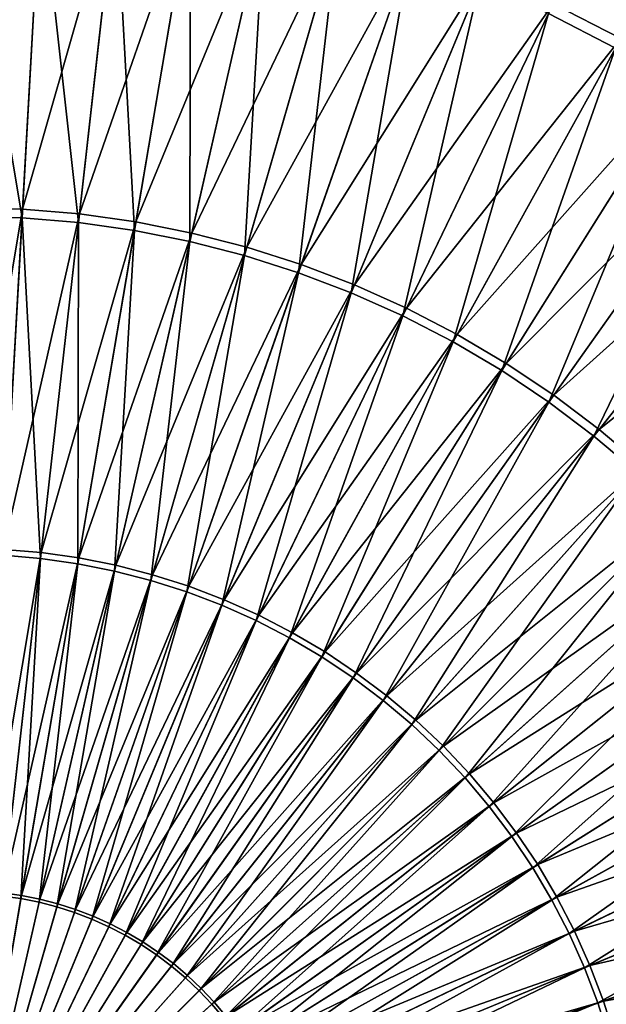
# Model space of a CAD drawing. Header units: millimetres. Extents: x -63 to 63, y -63 to 63.
# Tile 77 of 107: x 0.49 to 5.79, y 1.99 to 10.89. Entities that reach past the tile are written whole.
import ezdxf

# ---------------------------------------------------------------- set-up
doc = ezdxf.new("R2010")
doc.units = ezdxf.units.MM
doc.header["$LTSCALE"] = 106.095679
for name, color, linetype in [('11', 7, 'CONTINUOUS'), ('21', 7, 'CONTINUOUS'), ('24', 7, 'CONTINUOUS'), ('7', 7, 'CONTINUOUS')]:
    doc.layers.add(name, color=color, linetype=linetype)

msp = doc.modelspace()

# ---------------------------------------------------------------- linework, layer by layer
at = {"layer": '11', "linetype": 'Continuous'}
for points in [[(5.9243, 10.7193, 15.1781), (5.314, 11.0346, 15.1781), (7.3872, 13.366, 14.4729), (5.9243, 10.7193, 15.1781)], [(0.6867, 12.2282, 15.1781), (0, 9.1912, 15.7276), (0, 12.2475, 15.1781), (0.6867, 12.2282, 15.1781)], [(0.5154, 9.1768, 15.7276), (0, 9.1912, 15.7276), (0.6867, 12.2282, 15.1781), (0.5154, 9.1768, 15.7276)], [(1.3713, 12.1705, 15.1781), (0.5154, 9.1768, 15.7276), (0.6867, 12.2282, 15.1781), (1.3713, 12.1705, 15.1781)], [(1.0291, 9.1334, 15.7276), (0.5154, 9.1768, 15.7276), (1.3713, 12.1705, 15.1781), (1.0291, 9.1334, 15.7276)], [(2.0515, 12.0744, 15.1781), (1.0291, 9.1334, 15.7276), (1.3713, 12.1705, 15.1781), (2.0515, 12.0744, 15.1781)], [(1.5396, 9.0614, 15.7276), (1.0291, 9.1334, 15.7276), (2.0515, 12.0744, 15.1781), (1.5396, 9.0614, 15.7276)], [(2.7253, 11.9404, 15.1781), (1.5396, 9.0614, 15.7276), (2.0515, 12.0744, 15.1781), (2.7253, 11.9404, 15.1781)], [(2.0452, 8.9608, 15.7276), (1.5396, 9.0614, 15.7276), (2.7253, 11.9404, 15.1781), (2.0452, 8.9608, 15.7276)], [(3.3905, 11.7688, 15.1781), (2.0452, 8.9608, 15.7276), (2.7253, 11.9404, 15.1781), (3.3905, 11.7688, 15.1781)], [(2.5445, 8.832, 15.7276), (2.0452, 8.9608, 15.7276), (3.3905, 11.7688, 15.1781), (2.5445, 8.832, 15.7276)], [(4.0451, 11.5602, 15.1781), (2.5445, 8.832, 15.7276), (3.3905, 11.7688, 15.1781), (4.0451, 11.5602, 15.1781)], [(3.0357, 8.6754, 15.7276), (2.5445, 8.832, 15.7276), (4.0451, 11.5602, 15.1781), (3.0357, 8.6754, 15.7276)], [(4.6869, 11.3152, 15.1781), (3.0357, 8.6754, 15.7276), (4.0451, 11.5602, 15.1781), (4.6869, 11.3152, 15.1781)], [(3.5173, 8.4916, 15.7276), (3.0357, 8.6754, 15.7276), (4.6869, 11.3152, 15.1781), (3.5173, 8.4916, 15.7276)], [(5.314, 11.0346, 15.1781), (3.5173, 8.4916, 15.7276), (4.6869, 11.3152, 15.1781), (5.314, 11.0346, 15.1781)], [(3.9879, 8.281, 15.7276), (3.5173, 8.4916, 15.7276), (5.314, 11.0346, 15.1781), (3.9879, 8.281, 15.7276)], [(5.9243, 10.7193, 15.1781), (3.9879, 8.281, 15.7276), (5.314, 11.0346, 15.1781), (5.9243, 10.7193, 15.1781)], [(4.446, 8.0444, 15.7276), (3.9879, 8.281, 15.7276), (5.9243, 10.7193, 15.1781), (4.446, 8.0444, 15.7276)], [(6.5161, 10.3702, 15.1781), (4.446, 8.0444, 15.7276), (5.9243, 10.7193, 15.1781), (6.5161, 10.3702, 15.1781)], [(4.89, 7.7824, 15.7276), (4.446, 8.0444, 15.7276), (6.5161, 10.3702, 15.1781), (4.89, 7.7824, 15.7276)], [(7.0873, 9.9886, 15.1781), (4.89, 7.7824, 15.7276), (6.5161, 10.3702, 15.1781), (7.0873, 9.9886, 15.1781)], [(5.3187, 7.496, 15.7276), (4.89, 7.7824, 15.7276), (7.0873, 9.9886, 15.1781), (5.3187, 7.496, 15.7276)], [(7.6362, 9.5755, 15.1781), (5.3187, 7.496, 15.7276), (7.0873, 9.9886, 15.1781), (7.6362, 9.5755, 15.1781)], [(5.7306, 7.186, 15.7276), (5.3187, 7.496, 15.7276), (7.6362, 9.5755, 15.1781), (5.7306, 7.186, 15.7276)], [(8.1611, 9.1322, 15.1781), (5.7306, 7.186, 15.7276), (7.6362, 9.5755, 15.1781), (8.1611, 9.1322, 15.1781)], [(0.5154, 9.1768, 15.7276), (0, 6.1108, 16.1198), (0, 9.1912, 15.7276), (0.5154, 9.1768, 15.7276)], [(0.3426, 6.1012, 16.1198), (0, 6.1108, 16.1198), (0.5154, 9.1768, 15.7276), (0.3426, 6.1012, 16.1198)], [(1.0291, 9.1334, 15.7276), (0.3426, 6.1012, 16.1198), (0.5154, 9.1768, 15.7276), (1.0291, 9.1334, 15.7276)], [(0.6842, 6.0724, 16.1198), (0.3426, 6.1012, 16.1198), (1.0291, 9.1334, 15.7276), (0.6842, 6.0724, 16.1198)], [(1.5396, 9.0614, 15.7276), (0.6842, 6.0724, 16.1198), (1.0291, 9.1334, 15.7276), (1.5396, 9.0614, 15.7276)], [(6.1245, 6.8534, 15.7276), (5.7306, 7.186, 15.7276), (8.1611, 9.1322, 15.1781), (6.1245, 6.8534, 15.7276)], [(1.0236, 6.0245, 16.1198), (0.6842, 6.0724, 16.1198), (1.5396, 9.0614, 15.7276), (1.0236, 6.0245, 16.1198)], [(2.0452, 8.9608, 15.7276), (1.0236, 6.0245, 16.1198), (1.5396, 9.0614, 15.7276), (2.0452, 8.9608, 15.7276)], [(1.3598, 5.9576, 16.1198), (1.0236, 6.0245, 16.1198), (2.0452, 8.9608, 15.7276), (1.3598, 5.9576, 16.1198)], [(2.5445, 8.832, 15.7276), (1.3598, 5.9576, 16.1198), (2.0452, 8.9608, 15.7276), (2.5445, 8.832, 15.7276)], [(1.6917, 5.872, 16.1198), (1.3598, 5.9576, 16.1198), (2.5445, 8.832, 15.7276), (1.6917, 5.872, 16.1198)], [(3.0357, 8.6754, 15.7276), (1.6917, 5.872, 16.1198), (2.5445, 8.832, 15.7276), (3.0357, 8.6754, 15.7276)], [(2.0183, 5.7679, 16.1198), (1.6917, 5.872, 16.1198), (3.0357, 8.6754, 15.7276), (2.0183, 5.7679, 16.1198)], [(3.5173, 8.4916, 15.7276), (2.0183, 5.7679, 16.1198), (3.0357, 8.6754, 15.7276), (3.5173, 8.4916, 15.7276)], [(2.3385, 5.6457, 16.1198), (2.0183, 5.7679, 16.1198), (3.5173, 8.4916, 15.7276), (2.3385, 5.6457, 16.1198)], [(3.9879, 8.281, 15.7276), (2.3385, 5.6457, 16.1198), (3.5173, 8.4916, 15.7276), (3.9879, 8.281, 15.7276)], [(2.6514, 5.5057, 16.1198), (2.3385, 5.6457, 16.1198), (3.9879, 8.281, 15.7276), (2.6514, 5.5057, 16.1198)], [(4.446, 8.0444, 15.7276), (2.6514, 5.5057, 16.1198), (3.9879, 8.281, 15.7276), (4.446, 8.0444, 15.7276)], [(2.9559, 5.3483, 16.1198), (2.6514, 5.5057, 16.1198), (4.446, 8.0444, 15.7276), (2.9559, 5.3483, 16.1198)], [(4.89, 7.7824, 15.7276), (2.9559, 5.3483, 16.1198), (4.446, 8.0444, 15.7276), (4.89, 7.7824, 15.7276)], [(3.2512, 5.1742, 16.1198), (2.9559, 5.3483, 16.1198), (4.89, 7.7824, 15.7276), (3.2512, 5.1742, 16.1198)], [(5.3187, 7.496, 15.7276), (3.2512, 5.1742, 16.1198), (4.89, 7.7824, 15.7276), (5.3187, 7.496, 15.7276)], [(3.5362, 4.9837, 16.1198), (3.2512, 5.1742, 16.1198), (5.3187, 7.496, 15.7276), (3.5362, 4.9837, 16.1198)], [(5.7306, 7.186, 15.7276), (3.5362, 4.9837, 16.1198), (5.3187, 7.496, 15.7276), (5.7306, 7.186, 15.7276)], [(3.81, 4.7776, 16.1198), (3.5362, 4.9837, 16.1198), (5.7306, 7.186, 15.7276), (3.81, 4.7776, 16.1198)], [(6.1245, 6.8534, 15.7276), (3.81, 4.7776, 16.1198), (5.7306, 7.186, 15.7276), (6.1245, 6.8534, 15.7276)], [(4.0719, 4.5565, 16.1198), (3.81, 4.7776, 16.1198), (6.1245, 6.8534, 15.7276), (4.0719, 4.5565, 16.1198)], [(6.4992, 6.4992, 15.7276), (4.0719, 4.5565, 16.1198), (6.1245, 6.8534, 15.7276), (6.4992, 6.4992, 15.7276)], [(4.321, 4.321, 16.1198), (4.0719, 4.5565, 16.1198), (6.4992, 6.4992, 15.7276), (4.321, 4.321, 16.1198)], [(6.8534, 6.1245, 15.7276), (4.321, 4.321, 16.1198), (6.4992, 6.4992, 15.7276), (6.8534, 6.1245, 15.7276)], [(0.6842, 6.0724, 16.1198), (0.169, 3.0096, 16.3537), (0.3426, 6.1012, 16.1198), (0.6842, 6.0724, 16.1198)], [(0.3375, 2.9954, 16.3537), (0.169, 3.0096, 16.3537), (0.6842, 6.0724, 16.1198), (0.3375, 2.9954, 16.3537)], [(1.0236, 6.0245, 16.1198), (0.3375, 2.9954, 16.3537), (0.6842, 6.0724, 16.1198), (1.0236, 6.0245, 16.1198)], [(4.5565, 4.0719, 16.1198), (4.321, 4.321, 16.1198), (6.8534, 6.1245, 15.7276), (4.5565, 4.0719, 16.1198)], [(7.186, 5.7306, 15.7276), (4.5565, 4.0719, 16.1198), (6.8534, 6.1245, 15.7276), (7.186, 5.7306, 15.7276)], [(0.5049, 2.9718, 16.3537), (0.3375, 2.9954, 16.3537), (1.0236, 6.0245, 16.1198), (0.5049, 2.9718, 16.3537)], [(1.3598, 5.9576, 16.1198), (0.5049, 2.9718, 16.3537), (1.0236, 6.0245, 16.1198), (1.3598, 5.9576, 16.1198)], [(0.6708, 2.9388, 16.3537), (0.5049, 2.9718, 16.3537), (1.3598, 5.9576, 16.1198), (0.6708, 2.9388, 16.3537)], [(1.6917, 5.872, 16.1198), (0.6708, 2.9388, 16.3537), (1.3598, 5.9576, 16.1198), (1.6917, 5.872, 16.1198)], [(0.8345, 2.8966, 16.3537), (0.6708, 2.9388, 16.3537), (1.6917, 5.872, 16.1198), (0.8345, 2.8966, 16.3537)], [(2.0183, 5.7679, 16.1198), (0.8345, 2.8966, 16.3537), (1.6917, 5.872, 16.1198), (2.0183, 5.7679, 16.1198)], [(0.9956, 2.8452, 16.3537), (0.8345, 2.8966, 16.3537), (2.0183, 5.7679, 16.1198), (0.9956, 2.8452, 16.3537)], [(2.3385, 5.6457, 16.1198), (0.9956, 2.8452, 16.3537), (2.0183, 5.7679, 16.1198), (2.3385, 5.6457, 16.1198)], [(4.7776, 3.81, 16.1198), (4.5565, 4.0719, 16.1198), (7.186, 5.7306, 15.7276), (4.7776, 3.81, 16.1198)], [(7.496, 5.3187, 15.7276), (4.7776, 3.81, 16.1198), (7.186, 5.7306, 15.7276), (7.496, 5.3187, 15.7276)], [(1.1536, 2.7849, 16.3537), (0.9956, 2.8452, 16.3537), (2.3385, 5.6457, 16.1198), (1.1536, 2.7849, 16.3537)], [(2.6514, 5.5057, 16.1198), (1.1536, 2.7849, 16.3537), (2.3385, 5.6457, 16.1198), (2.6514, 5.5057, 16.1198)], [(1.3079, 2.7159, 16.3537), (1.1536, 2.7849, 16.3537), (2.6514, 5.5057, 16.1198), (1.3079, 2.7159, 16.3537)], [(2.9559, 5.3483, 16.1198), (1.3079, 2.7159, 16.3537), (2.6514, 5.5057, 16.1198), (2.9559, 5.3483, 16.1198)], [(1.4581, 2.6383, 16.3537), (1.3079, 2.7159, 16.3537), (2.9559, 5.3483, 16.1198), (1.4581, 2.6383, 16.3537)], [(3.2512, 5.1742, 16.1198), (1.4581, 2.6383, 16.3537), (2.9559, 5.3483, 16.1198), (3.2512, 5.1742, 16.1198)], [(4.9837, 3.5362, 16.1198), (4.7776, 3.81, 16.1198), (7.496, 5.3187, 15.7276), (4.9837, 3.5362, 16.1198)], [(7.7824, 4.89, 15.7276), (4.9837, 3.5362, 16.1198), (7.496, 5.3187, 15.7276), (7.7824, 4.89, 15.7276)], [(1.6037, 2.5524, 16.3537), (1.4581, 2.6383, 16.3537), (3.2512, 5.1742, 16.1198), (1.6037, 2.5524, 16.3537)], [(3.5362, 4.9837, 16.1198), (1.6037, 2.5524, 16.3537), (3.2512, 5.1742, 16.1198), (3.5362, 4.9837, 16.1198)], [(1.7443, 2.4584, 16.3537), (1.6037, 2.5524, 16.3537), (3.5362, 4.9837, 16.1198), (1.7443, 2.4584, 16.3537)], [(3.81, 4.7776, 16.1198), (1.7443, 2.4584, 16.3537), (3.5362, 4.9837, 16.1198), (3.81, 4.7776, 16.1198)], [(5.1742, 3.2512, 16.1198), (4.9837, 3.5362, 16.1198), (7.7824, 4.89, 15.7276), (5.1742, 3.2512, 16.1198)], [(8.0444, 4.446, 15.7276), (5.1742, 3.2512, 16.1198), (7.7824, 4.89, 15.7276), (8.0444, 4.446, 15.7276)], [(1.8794, 2.3567, 16.3537), (1.7443, 2.4584, 16.3537), (3.81, 4.7776, 16.1198), (1.8794, 2.3567, 16.3537)], [(4.0719, 4.5565, 16.1198), (1.8794, 2.3567, 16.3537), (3.81, 4.7776, 16.1198), (4.0719, 4.5565, 16.1198)], [(2.0086, 2.2477, 16.3537), (1.8794, 2.3567, 16.3537), (4.0719, 4.5565, 16.1198), (2.0086, 2.2477, 16.3537)], [(4.321, 4.321, 16.1198), (2.0086, 2.2477, 16.3537), (4.0719, 4.5565, 16.1198), (4.321, 4.321, 16.1198)], [(5.3483, 2.9559, 16.1198), (5.1742, 3.2512, 16.1198), (8.0444, 4.446, 15.7276), (5.3483, 2.9559, 16.1198)], [(8.281, 3.9879, 15.7276), (5.3483, 2.9559, 16.1198), (8.0444, 4.446, 15.7276), (8.281, 3.9879, 15.7276)], [(2.1315, 2.1315, 16.3537), (2.0086, 2.2477, 16.3537), (4.321, 4.321, 16.1198), (2.1315, 2.1315, 16.3537)], [(4.5565, 4.0719, 16.1198), (2.1315, 2.1315, 16.3537), (4.321, 4.321, 16.1198), (4.5565, 4.0719, 16.1198)], [(2.2477, 2.0086, 16.3537), (2.1315, 2.1315, 16.3537), (4.5565, 4.0719, 16.1198), (2.2477, 2.0086, 16.3537)], [(4.7776, 3.81, 16.1198), (2.2477, 2.0086, 16.3537), (4.5565, 4.0719, 16.1198), (4.7776, 3.81, 16.1198)], [(5.5057, 2.6514, 16.1198), (5.3483, 2.9559, 16.1198), (8.281, 3.9879, 15.7276), (5.5057, 2.6514, 16.1198)], [(8.4916, 3.5173, 15.7276), (5.5057, 2.6514, 16.1198), (8.281, 3.9879, 15.7276), (8.4916, 3.5173, 15.7276)], [(2.3567, 1.8794, 16.3537), (2.2477, 2.0086, 16.3537), (4.7776, 3.81, 16.1198), (2.3567, 1.8794, 16.3537)], [(4.9837, 3.5362, 16.1198), (2.3567, 1.8794, 16.3537), (4.7776, 3.81, 16.1198), (4.9837, 3.5362, 16.1198)], [(2.4584, 1.7443, 16.3537), (2.3567, 1.8794, 16.3537), (4.9837, 3.5362, 16.1198), (2.4584, 1.7443, 16.3537)], [(5.1742, 3.2512, 16.1198), (2.4584, 1.7443, 16.3537), (4.9837, 3.5362, 16.1198), (5.1742, 3.2512, 16.1198)], [(5.6457, 2.3385, 16.1198), (5.5057, 2.6514, 16.1198), (8.4916, 3.5173, 15.7276), (5.6457, 2.3385, 16.1198)], [(8.6754, 3.0357, 15.7276), (5.6457, 2.3385, 16.1198), (8.4916, 3.5173, 15.7276), (8.6754, 3.0357, 15.7276)], [(2.5524, 1.6037, 16.3537), (2.4584, 1.7443, 16.3537), (5.1742, 3.2512, 16.1198), (2.5524, 1.6037, 16.3537)], [(5.3483, 2.9559, 16.1198), (2.5524, 1.6037, 16.3537), (5.1742, 3.2512, 16.1198), (5.3483, 2.9559, 16.1198)], [(5.7679, 2.0183, 16.1198), (5.6457, 2.3385, 16.1198), (8.6754, 3.0357, 15.7276), (5.7679, 2.0183, 16.1198)], [(8.832, 2.5445, 15.7276), (5.7679, 2.0183, 16.1198), (8.6754, 3.0357, 15.7276), (8.832, 2.5445, 15.7276)], [(0.5049, 2.9718, 16.3537), (0, 0, 16.4287), (0.3375, 2.9954, 16.3537), (0.5049, 2.9718, 16.3537)], [(0.6708, 2.9388, 16.3537), (0, 0, 16.4287), (0.5049, 2.9718, 16.3537), (0.6708, 2.9388, 16.3537)], [(0.8345, 2.8966, 16.3537), (0, 0, 16.4287), (0.6708, 2.9388, 16.3537), (0.8345, 2.8966, 16.3537)], [(2.6383, 1.4581, 16.3537), (2.5524, 1.6037, 16.3537), (5.3483, 2.9559, 16.1198), (2.6383, 1.4581, 16.3537)], [(5.5057, 2.6514, 16.1198), (2.6383, 1.4581, 16.3537), (5.3483, 2.9559, 16.1198), (5.5057, 2.6514, 16.1198)], [(0.9956, 2.8452, 16.3537), (0, 0, 16.4287), (0.8345, 2.8966, 16.3537), (0.9956, 2.8452, 16.3537)], [(1.1536, 2.7849, 16.3537), (0, 0, 16.4287), (0.9956, 2.8452, 16.3537), (1.1536, 2.7849, 16.3537)], [(1.3079, 2.7159, 16.3537), (0, 0, 16.4287), (1.1536, 2.7849, 16.3537), (1.3079, 2.7159, 16.3537)], [(1.4581, 2.6383, 16.3537), (0, 0, 16.4287), (1.3079, 2.7159, 16.3537), (1.4581, 2.6383, 16.3537)], [(1.6037, 2.5524, 16.3537), (0, 0, 16.4287), (1.4581, 2.6383, 16.3537), (1.6037, 2.5524, 16.3537)], [(2.7159, 1.3079, 16.3537), (2.6383, 1.4581, 16.3537), (5.5057, 2.6514, 16.1198), (2.7159, 1.3079, 16.3537)], [(5.6457, 2.3385, 16.1198), (2.7159, 1.3079, 16.3537), (5.5057, 2.6514, 16.1198), (5.6457, 2.3385, 16.1198)], [(1.7443, 2.4584, 16.3537), (0, 0, 16.4287), (1.6037, 2.5524, 16.3537), (1.7443, 2.4584, 16.3537)], [(5.872, 1.6917, 16.1198), (5.7679, 2.0183, 16.1198), (8.832, 2.5445, 15.7276), (5.872, 1.6917, 16.1198)], [(1.8794, 2.3567, 16.3537), (0, 0, 16.4287), (1.7443, 2.4584, 16.3537), (1.8794, 2.3567, 16.3537)], [(2.0086, 2.2477, 16.3537), (0, 0, 16.4287), (1.8794, 2.3567, 16.3537), (2.0086, 2.2477, 16.3537)], [(2.7849, 1.1536, 16.3537), (2.7159, 1.3079, 16.3537), (5.6457, 2.3385, 16.1198), (2.7849, 1.1536, 16.3537)], [(5.7679, 2.0183, 16.1198), (2.7849, 1.1536, 16.3537), (5.6457, 2.3385, 16.1198), (5.7679, 2.0183, 16.1198)], [(2.1315, 2.1315, 16.3537), (0, 0, 16.4287), (2.0086, 2.2477, 16.3537), (2.1315, 2.1315, 16.3537)], [(2.2477, 2.0086, 16.3537), (0, 0, 16.4287), (2.1315, 2.1315, 16.3537), (2.2477, 2.0086, 16.3537)], [(2.3567, 1.8794, 16.3537), (0, 0, 16.4287), (2.2477, 2.0086, 16.3537), (2.3567, 1.8794, 16.3537)], [(2.8452, 0.9956, 16.3537), (2.7849, 1.1536, 16.3537), (5.7679, 2.0183, 16.1198), (2.8452, 0.9956, 16.3537)], [(5.872, 1.6917, 16.1198), (2.8452, 0.9956, 16.3537), (5.7679, 2.0183, 16.1198), (5.872, 1.6917, 16.1198)]]:
    msp.add_3dface(points, dxfattribs=at)
at = {"layer": '21', "linetype": 'Continuous'}
for points in [[(-22.1573, 11.0279, -201), (-22.9195, 9.3412, -201), (15.6818, 19.1479, -201), (-22.1573, 11.0279, -201)], [(15.6818, 19.1479, -201), (-22.9195, 9.3412, -201), (17.0689, 17.9224, -201), (15.6818, 19.1479, -201)], [(-22.9195, 9.3412, -201), (-23.5535, 7.6023, -201), (17.0689, 17.9224, -201), (-22.9195, 9.3412, -201)], [(17.0689, 17.9224, -201), (-23.5535, 7.6023, -201), (-2.7276, 12.7106, -201), (17.0689, 17.9224, -201)]]:
    msp.add_3dface(points, dxfattribs=at)
at = {"layer": '24', "linetype": 'Continuous'}
for points in [[(20.5637, 20.4484, -238), (21.9701, 18.9292, -238), (-27.1429, 10.2109, -238), (20.5637, 20.4484, -238)], [(-26.3454, 12.1211, -238), (20.5637, 20.4484, -238), (-27.1429, 10.2109, -238), (-26.3454, 12.1211, -238)], [(21.9701, 18.9292, -238), (-2.7276, 12.7106, -238), (-27.8022, 8.2484, -238), (21.9701, 18.9292, -238)], [(-27.1429, 10.2109, -238), (21.9701, 18.9292, -238), (-27.8022, 8.2484, -238), (-27.1429, 10.2109, -238)]]:
    msp.add_3dface(points, dxfattribs=at)
at = {"layer": '7', "linetype": 'Continuous'}
for points in [[(5.2709, 10.9451, 16.7289), (5.8763, 10.6323, 16.7289), (6.5743, 13.6517, 16.0518), (5.2709, 10.9451, 16.7289)], [(0, 9.1141, 17.2562), (0.511, 9.0998, 17.2562), (0, 12.1481, 16.7289), (0, 9.1141, 17.2562)], [(0, 12.1481, 16.7289), (0.511, 9.0998, 17.2562), (0.6811, 12.129, 16.7289), (0, 12.1481, 16.7289)], [(0.511, 9.0998, 17.2562), (1.0205, 9.0568, 17.2562), (0.6811, 12.129, 16.7289), (0.511, 9.0998, 17.2562)], [(0.6811, 12.129, 16.7289), (1.0205, 9.0568, 17.2562), (1.3602, 12.0717, 16.7289), (0.6811, 12.129, 16.7289)], [(1.0205, 9.0568, 17.2562), (1.5267, 8.9853, 17.2562), (1.3602, 12.0717, 16.7289), (1.0205, 9.0568, 17.2562)], [(1.3602, 12.0717, 16.7289), (1.5267, 8.9853, 17.2562), (2.0349, 11.9765, 16.7289), (1.3602, 12.0717, 16.7289)], [(1.5267, 8.9853, 17.2562), (2.0281, 8.8856, 17.2562), (2.0349, 11.9765, 16.7289), (1.5267, 8.9853, 17.2562)], [(2.0349, 11.9765, 16.7289), (2.0281, 8.8856, 17.2562), (2.7032, 11.8435, 16.7289), (2.0349, 11.9765, 16.7289)], [(2.0281, 8.8856, 17.2562), (2.5231, 8.7579, 17.2562), (2.7032, 11.8435, 16.7289), (2.0281, 8.8856, 17.2562)], [(2.7032, 11.8435, 16.7289), (2.5231, 8.7579, 17.2562), (3.363, 11.6733, 16.7289), (2.7032, 11.8435, 16.7289)], [(2.5231, 8.7579, 17.2562), (3.0102, 8.6026, 17.2562), (3.363, 11.6733, 16.7289), (2.5231, 8.7579, 17.2562)], [(3.363, 11.6733, 16.7289), (3.0102, 8.6026, 17.2562), (4.0123, 11.4664, 16.7289), (3.363, 11.6733, 16.7289)], [(3.0102, 8.6026, 17.2562), (3.4878, 8.4203, 17.2562), (4.0123, 11.4664, 16.7289), (3.0102, 8.6026, 17.2562)], [(4.0123, 11.4664, 16.7289), (3.4878, 8.4203, 17.2562), (4.6489, 11.2234, 16.7289), (4.0123, 11.4664, 16.7289)], [(3.4878, 8.4203, 17.2562), (3.9545, 8.2115, 17.2562), (4.6489, 11.2234, 16.7289), (3.4878, 8.4203, 17.2562)], [(4.6489, 11.2234, 16.7289), (3.9545, 8.2115, 17.2562), (5.2709, 10.9451, 16.7289), (4.6489, 11.2234, 16.7289)], [(3.9545, 8.2115, 17.2562), (4.4087, 7.9769, 17.2562), (5.2709, 10.9451, 16.7289), (3.9545, 8.2115, 17.2562)], [(5.2709, 10.9451, 16.7289), (4.4087, 7.9769, 17.2562), (5.8763, 10.6323, 16.7289), (5.2709, 10.9451, 16.7289)], [(4.4087, 7.9769, 17.2562), (4.849, 7.7171, 17.2562), (5.8763, 10.6323, 16.7289), (4.4087, 7.9769, 17.2562)], [(5.8763, 10.6323, 16.7289), (4.849, 7.7171, 17.2562), (6.4632, 10.2861, 16.7289), (5.8763, 10.6323, 16.7289)], [(4.849, 7.7171, 17.2562), (5.2741, 7.4331, 17.2562), (6.4632, 10.2861, 16.7289), (4.849, 7.7171, 17.2562)], [(6.4632, 10.2861, 16.7289), (5.2741, 7.4331, 17.2562), (7.0298, 9.9075, 16.7289), (6.4632, 10.2861, 16.7289)], [(5.2741, 7.4331, 17.2562), (5.6825, 7.1257, 17.2562), (7.0298, 9.9075, 16.7289), (5.2741, 7.4331, 17.2562)], [(7.0298, 9.9075, 16.7289), (5.6825, 7.1257, 17.2562), (7.5742, 9.4978, 16.7289), (7.0298, 9.9075, 16.7289)], [(5.6825, 7.1257, 17.2562), (6.0731, 6.7958, 17.2562), (7.5742, 9.4978, 16.7289), (5.6825, 7.1257, 17.2562)], [(0, 9.1141, 17.2562), (0.3397, 6.0481, 17.6325), (0.511, 9.0998, 17.2562), (0, 9.1141, 17.2562)], [(0.3397, 6.0481, 17.6325), (0.6782, 6.0196, 17.6325), (0.511, 9.0998, 17.2562), (0.3397, 6.0481, 17.6325)], [(0.511, 9.0998, 17.2562), (0.6782, 6.0196, 17.6325), (1.0205, 9.0568, 17.2562), (0.511, 9.0998, 17.2562)], [(0.6782, 6.0196, 17.6325), (1.0147, 5.9721, 17.6325), (1.0205, 9.0568, 17.2562), (0.6782, 6.0196, 17.6325)], [(1.0205, 9.0568, 17.2562), (1.0147, 5.9721, 17.6325), (1.5267, 8.9853, 17.2562), (1.0205, 9.0568, 17.2562)], [(1.0147, 5.9721, 17.6325), (1.348, 5.9058, 17.6325), (1.5267, 8.9853, 17.2562), (1.0147, 5.9721, 17.6325)], [(1.5267, 8.9853, 17.2562), (1.348, 5.9058, 17.6325), (2.0281, 8.8856, 17.2562), (1.5267, 8.9853, 17.2562)], [(1.348, 5.9058, 17.6325), (1.677, 5.8209, 17.6325), (2.0281, 8.8856, 17.2562), (1.348, 5.9058, 17.6325)], [(2.0281, 8.8856, 17.2562), (1.677, 5.8209, 17.6325), (2.5231, 8.7579, 17.2562), (2.0281, 8.8856, 17.2562)], [(1.677, 5.8209, 17.6325), (2.0007, 5.7177, 17.6325), (2.5231, 8.7579, 17.2562), (1.677, 5.8209, 17.6325)], [(2.5231, 8.7579, 17.2562), (2.0007, 5.7177, 17.6325), (3.0102, 8.6026, 17.2562), (2.5231, 8.7579, 17.2562)], [(2.0007, 5.7177, 17.6325), (2.3182, 5.5966, 17.6325), (3.0102, 8.6026, 17.2562), (2.0007, 5.7177, 17.6325)], [(3.0102, 8.6026, 17.2562), (2.3182, 5.5966, 17.6325), (3.4878, 8.4203, 17.2562), (3.0102, 8.6026, 17.2562)], [(2.3182, 5.5966, 17.6325), (2.6283, 5.4578, 17.6325), (3.4878, 8.4203, 17.2562), (2.3182, 5.5966, 17.6325)], [(3.4878, 8.4203, 17.2562), (2.6283, 5.4578, 17.6325), (3.9545, 8.2115, 17.2562), (3.4878, 8.4203, 17.2562)], [(2.6283, 5.4578, 17.6325), (2.9302, 5.3018, 17.6325), (3.9545, 8.2115, 17.2562), (2.6283, 5.4578, 17.6325)], [(3.9545, 8.2115, 17.2562), (2.9302, 5.3018, 17.6325), (4.4087, 7.9769, 17.2562), (3.9545, 8.2115, 17.2562)], [(2.9302, 5.3018, 17.6325), (3.2229, 5.1292, 17.6325), (4.4087, 7.9769, 17.2562), (2.9302, 5.3018, 17.6325)], [(4.4087, 7.9769, 17.2562), (3.2229, 5.1292, 17.6325), (4.849, 7.7171, 17.2562), (4.4087, 7.9769, 17.2562)], [(3.2229, 5.1292, 17.6325), (3.5054, 4.9404, 17.6325), (4.849, 7.7171, 17.2562), (3.2229, 5.1292, 17.6325)], [(4.849, 7.7171, 17.2562), (3.5054, 4.9404, 17.6325), (5.2741, 7.4331, 17.2562), (4.849, 7.7171, 17.2562)], [(3.5054, 4.9404, 17.6325), (3.7769, 4.7361, 17.6325), (5.2741, 7.4331, 17.2562), (3.5054, 4.9404, 17.6325)], [(5.2741, 7.4331, 17.2562), (3.7769, 4.7361, 17.6325), (5.6825, 7.1257, 17.2562), (5.2741, 7.4331, 17.2562)], [(3.7769, 4.7361, 17.6325), (4.0365, 4.5169, 17.6325), (5.6825, 7.1257, 17.2562), (3.7769, 4.7361, 17.6325)], [(5.6825, 7.1257, 17.2562), (4.0365, 4.5169, 17.6325), (6.0731, 6.7958, 17.2562), (5.6825, 7.1257, 17.2562)], [(4.0365, 4.5169, 17.6325), (4.2834, 4.2834, 17.6325), (6.0731, 6.7958, 17.2562), (4.0365, 4.5169, 17.6325)], [(6.0731, 6.7958, 17.2562), (4.2834, 4.2834, 17.6325), (6.4446, 6.4446, 17.2562), (6.0731, 6.7958, 17.2562)], [(4.2834, 4.2834, 17.6325), (4.5169, 4.0365, 17.6325), (6.4446, 6.4446, 17.2562), (4.2834, 4.2834, 17.6325)], [(6.4446, 6.4446, 17.2562), (4.5169, 4.0365, 17.6325), (6.7958, 6.0731, 17.2562), (6.4446, 6.4446, 17.2562)], [(4.5169, 4.0365, 17.6325), (4.7361, 3.7769, 17.6325), (6.7958, 6.0731, 17.2562), (4.5169, 4.0365, 17.6325)], [(6.7958, 6.0731, 17.2562), (4.7361, 3.7769, 17.6325), (7.1257, 5.6825, 17.2562), (6.7958, 6.0731, 17.2562)], [(0.3397, 6.0481, 17.6325), (0.3344, 2.9676, 17.8568), (0.6782, 6.0196, 17.6325), (0.3397, 6.0481, 17.6325)], [(0.3344, 2.9676, 17.8568), (0.5002, 2.9442, 17.8568), (0.6782, 6.0196, 17.6325), (0.3344, 2.9676, 17.8568)], [(0.6782, 6.0196, 17.6325), (0.5002, 2.9442, 17.8568), (1.0147, 5.9721, 17.6325), (0.6782, 6.0196, 17.6325)], [(0.5002, 2.9442, 17.8568), (0.6645, 2.9115, 17.8568), (1.0147, 5.9721, 17.6325), (0.5002, 2.9442, 17.8568)], [(1.0147, 5.9721, 17.6325), (0.6645, 2.9115, 17.8568), (1.348, 5.9058, 17.6325), (1.0147, 5.9721, 17.6325)], [(0.6645, 2.9115, 17.8568), (0.8267, 2.8696, 17.8568), (1.348, 5.9058, 17.6325), (0.6645, 2.9115, 17.8568)], [(1.348, 5.9058, 17.6325), (0.8267, 2.8696, 17.8568), (1.677, 5.8209, 17.6325), (1.348, 5.9058, 17.6325)], [(0.8267, 2.8696, 17.8568), (0.9863, 2.8188, 17.8568), (1.677, 5.8209, 17.6325), (0.8267, 2.8696, 17.8568)], [(1.677, 5.8209, 17.6325), (0.9863, 2.8188, 17.8568), (2.0007, 5.7177, 17.6325), (1.677, 5.8209, 17.6325)], [(0.9863, 2.8188, 17.8568), (1.1428, 2.759, 17.8568), (2.0007, 5.7177, 17.6325), (0.9863, 2.8188, 17.8568)], [(2.0007, 5.7177, 17.6325), (1.1428, 2.759, 17.8568), (2.3182, 5.5966, 17.6325), (2.0007, 5.7177, 17.6325)], [(4.7361, 3.7769, 17.6325), (4.9404, 3.5054, 17.6325), (7.1257, 5.6825, 17.2562), (4.7361, 3.7769, 17.6325)], [(7.1257, 5.6825, 17.2562), (4.9404, 3.5054, 17.6325), (7.4331, 5.2741, 17.2562), (7.1257, 5.6825, 17.2562)], [(1.1428, 2.759, 17.8568), (1.2957, 2.6906, 17.8568), (2.3182, 5.5966, 17.6325), (1.1428, 2.759, 17.8568)], [(2.3182, 5.5966, 17.6325), (1.2957, 2.6906, 17.8568), (2.6283, 5.4578, 17.6325), (2.3182, 5.5966, 17.6325)], [(1.2957, 2.6906, 17.8568), (1.4446, 2.6137, 17.8568), (2.6283, 5.4578, 17.6325), (1.2957, 2.6906, 17.8568)], [(2.6283, 5.4578, 17.6325), (1.4446, 2.6137, 17.8568), (2.9302, 5.3018, 17.6325), (2.6283, 5.4578, 17.6325)], [(1.4446, 2.6137, 17.8568), (1.5888, 2.5286, 17.8568), (2.9302, 5.3018, 17.6325), (1.4446, 2.6137, 17.8568)], [(2.9302, 5.3018, 17.6325), (1.5888, 2.5286, 17.8568), (3.2229, 5.1292, 17.6325), (2.9302, 5.3018, 17.6325)], [(4.9404, 3.5054, 17.6325), (5.1292, 3.2229, 17.6325), (7.4331, 5.2741, 17.2562), (4.9404, 3.5054, 17.6325)], [(7.4331, 5.2741, 17.2562), (5.1292, 3.2229, 17.6325), (7.7171, 4.849, 17.2562), (7.4331, 5.2741, 17.2562)], [(1.5888, 2.5286, 17.8568), (1.7281, 2.4356, 17.8568), (3.2229, 5.1292, 17.6325), (1.5888, 2.5286, 17.8568)], [(3.2229, 5.1292, 17.6325), (1.7281, 2.4356, 17.8568), (3.5054, 4.9404, 17.6325), (3.2229, 5.1292, 17.6325)], [(1.7281, 2.4356, 17.8568), (1.862, 2.3348, 17.8568), (3.5054, 4.9404, 17.6325), (1.7281, 2.4356, 17.8568)], [(3.5054, 4.9404, 17.6325), (1.862, 2.3348, 17.8568), (3.7769, 4.7361, 17.6325), (3.5054, 4.9404, 17.6325)], [(5.1292, 3.2229, 17.6325), (5.3018, 2.9302, 17.6325), (7.7171, 4.849, 17.2562), (5.1292, 3.2229, 17.6325)], [(7.7171, 4.849, 17.2562), (5.3018, 2.9302, 17.6325), (7.9769, 4.4087, 17.2562), (7.7171, 4.849, 17.2562)], [(1.862, 2.3348, 17.8568), (1.9899, 2.2268, 17.8568), (3.7769, 4.7361, 17.6325), (1.862, 2.3348, 17.8568)], [(3.7769, 4.7361, 17.6325), (1.9899, 2.2268, 17.8568), (4.0365, 4.5169, 17.6325), (3.7769, 4.7361, 17.6325)], [(1.9899, 2.2268, 17.8568), (2.1117, 2.1117, 17.8568), (4.0365, 4.5169, 17.6325), (1.9899, 2.2268, 17.8568)], [(4.0365, 4.5169, 17.6325), (2.1117, 2.1117, 17.8568), (4.2834, 4.2834, 17.6325), (4.0365, 4.5169, 17.6325)], [(5.3018, 2.9302, 17.6325), (5.4578, 2.6283, 17.6325), (7.9769, 4.4087, 17.2562), (5.3018, 2.9302, 17.6325)], [(7.9769, 4.4087, 17.2562), (5.4578, 2.6283, 17.6325), (8.2115, 3.9545, 17.2562), (7.9769, 4.4087, 17.2562)], [(2.1117, 2.1117, 17.8568), (2.2268, 1.9899, 17.8568), (4.2834, 4.2834, 17.6325), (2.1117, 2.1117, 17.8568)], [(4.2834, 4.2834, 17.6325), (2.2268, 1.9899, 17.8568), (4.5169, 4.0365, 17.6325), (4.2834, 4.2834, 17.6325)], [(2.2268, 1.9899, 17.8568), (2.3348, 1.862, 17.8568), (4.5169, 4.0365, 17.6325), (2.2268, 1.9899, 17.8568)], [(4.5169, 4.0365, 17.6325), (2.3348, 1.862, 17.8568), (4.7361, 3.7769, 17.6325), (4.5169, 4.0365, 17.6325)], [(5.4578, 2.6283, 17.6325), (5.5966, 2.3182, 17.6325), (8.2115, 3.9545, 17.2562), (5.4578, 2.6283, 17.6325)], [(8.2115, 3.9545, 17.2562), (5.5966, 2.3182, 17.6325), (8.4203, 3.4878, 17.2562), (8.2115, 3.9545, 17.2562)], [(2.3348, 1.862, 17.8568), (2.4356, 1.7281, 17.8568), (4.7361, 3.7769, 17.6325), (2.3348, 1.862, 17.8568)], [(4.7361, 3.7769, 17.6325), (2.4356, 1.7281, 17.8568), (4.9404, 3.5054, 17.6325), (4.7361, 3.7769, 17.6325)], [(2.4356, 1.7281, 17.8568), (2.5286, 1.5888, 17.8568), (4.9404, 3.5054, 17.6325), (2.4356, 1.7281, 17.8568)], [(4.9404, 3.5054, 17.6325), (2.5286, 1.5888, 17.8568), (5.1292, 3.2229, 17.6325), (4.9404, 3.5054, 17.6325)], [(5.5966, 2.3182, 17.6325), (5.7177, 2.0007, 17.6325), (8.4203, 3.4878, 17.2562), (5.5966, 2.3182, 17.6325)], [(8.4203, 3.4878, 17.2562), (5.7177, 2.0007, 17.6325), (8.6026, 3.0102, 17.2562), (8.4203, 3.4878, 17.2562)], [(2.5286, 1.5888, 17.8568), (2.6137, 1.4446, 17.8568), (5.1292, 3.2229, 17.6325), (2.5286, 1.5888, 17.8568)], [(5.1292, 3.2229, 17.6325), (2.6137, 1.4446, 17.8568), (5.3018, 2.9302, 17.6325), (5.1292, 3.2229, 17.6325)], [(0.3344, 2.9676, 17.8568), (0, 0, 17.9287), (0.5002, 2.9442, 17.8568), (0.3344, 2.9676, 17.8568)], [(0.5002, 2.9442, 17.8568), (0, 0, 17.9287), (0.6645, 2.9115, 17.8568), (0.5002, 2.9442, 17.8568)], [(5.7177, 2.0007, 17.6325), (5.8209, 1.677, 17.6325), (8.6026, 3.0102, 17.2562), (5.7177, 2.0007, 17.6325)], [(0.6645, 2.9115, 17.8568), (0, 0, 17.9287), (0.8267, 2.8696, 17.8568), (0.6645, 2.9115, 17.8568)], [(0.8267, 2.8696, 17.8568), (0, 0, 17.9287), (0.9863, 2.8188, 17.8568), (0.8267, 2.8696, 17.8568)], [(2.6137, 1.4446, 17.8568), (2.6906, 1.2957, 17.8568), (5.3018, 2.9302, 17.6325), (2.6137, 1.4446, 17.8568)], [(5.3018, 2.9302, 17.6325), (2.6906, 1.2957, 17.8568), (5.4578, 2.6283, 17.6325), (5.3018, 2.9302, 17.6325)], [(0.9863, 2.8188, 17.8568), (0, 0, 17.9287), (1.1428, 2.759, 17.8568), (0.9863, 2.8188, 17.8568)], [(1.1428, 2.759, 17.8568), (0, 0, 17.9287), (1.2957, 2.6906, 17.8568), (1.1428, 2.759, 17.8568)], [(1.2957, 2.6906, 17.8568), (0, 0, 17.9287), (1.4446, 2.6137, 17.8568), (1.2957, 2.6906, 17.8568)], [(1.4446, 2.6137, 17.8568), (0, 0, 17.9287), (1.5888, 2.5286, 17.8568), (1.4446, 2.6137, 17.8568)], [(2.6906, 1.2957, 17.8568), (2.759, 1.1428, 17.8568), (5.4578, 2.6283, 17.6325), (2.6906, 1.2957, 17.8568)], [(5.4578, 2.6283, 17.6325), (2.759, 1.1428, 17.8568), (5.5966, 2.3182, 17.6325), (5.4578, 2.6283, 17.6325)], [(1.5888, 2.5286, 17.8568), (0, 0, 17.9287), (1.7281, 2.4356, 17.8568), (1.5888, 2.5286, 17.8568)], [(1.7281, 2.4356, 17.8568), (0, 0, 17.9287), (1.862, 2.3348, 17.8568), (1.7281, 2.4356, 17.8568)], [(1.862, 2.3348, 17.8568), (0, 0, 17.9287), (1.9899, 2.2268, 17.8568), (1.862, 2.3348, 17.8568)], [(2.759, 1.1428, 17.8568), (2.8188, 0.9863, 17.8568), (5.5966, 2.3182, 17.6325), (2.759, 1.1428, 17.8568)], [(5.5966, 2.3182, 17.6325), (2.8188, 0.9863, 17.8568), (5.7177, 2.0007, 17.6325), (5.5966, 2.3182, 17.6325)], [(1.9899, 2.2268, 17.8568), (0, 0, 17.9287), (2.1117, 2.1117, 17.8568), (1.9899, 2.2268, 17.8568)], [(2.1117, 2.1117, 17.8568), (0, 0, 17.9287), (2.2268, 1.9899, 17.8568), (2.1117, 2.1117, 17.8568)], [(2.2268, 1.9899, 17.8568), (0, 0, 17.9287), (2.3348, 1.862, 17.8568), (2.2268, 1.9899, 17.8568)], [(2.8188, 0.9863, 17.8568), (2.8696, 0.8267, 17.8568), (5.7177, 2.0007, 17.6325), (2.8188, 0.9863, 17.8568)], [(5.7177, 2.0007, 17.6325), (2.8696, 0.8267, 17.8568), (5.8209, 1.677, 17.6325), (5.7177, 2.0007, 17.6325)]]:
    msp.add_3dface(points, dxfattribs=at)

doc.saveas('drawing.dxf')
